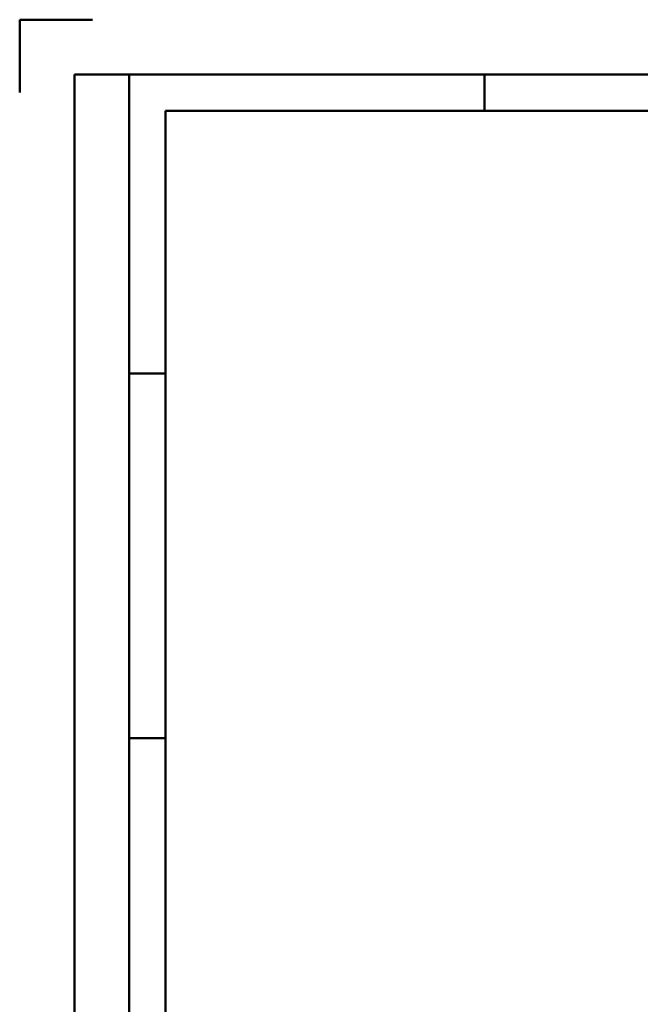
# Model space of a CAD drawing. Header units: millimetres. Extents: x 0 to 420, y 0 to 297.
# Tile 12 of 52: x 0 to 85, y 162 to 297. Entities that reach past the tile are written whole.
import ezdxf

# ---------------------------------------------------------------- set-up
doc = ezdxf.new("R2010")
doc.units = ezdxf.units.MM
doc.layers.add('AM_0', color=7, linetype='Continuous', lineweight=50)

# ---------------------------------------------------------------- blocks, each defined once
blk = doc.blocks.new('1_Drawing_frame_0_in_150180C2125Y2N4N_300Op0__1203')
at = {"layer": 'AM_0'}
for p, q in [((0, 297), (10, 297)), ((0, 287), (0, 297)), ((7.5, 289.5), (412.5, 289.5)), ((7.5, 7.5), (7.5, 289.5)), ((15, 289.5), (15, 7.5)), ((63.75, 284.5), (63.75, 289.5)), ((20, 284.5), (407.5, 284.5)), ((20, 12.5), (20, 284.5)), ((20, 248.5), (15, 248.5)), ((20, 198.5), (15, 198.5))]:
    blk.add_line(p, q, dxfattribs=at)

msp = doc.modelspace()

# ---------------------------------------------------------------- block references
msp.add_blockref('1_Drawing_frame_0_in_150180C2125Y2N4N_300Op0__1203', (0, 0))

doc.saveas('drawing.dxf')
